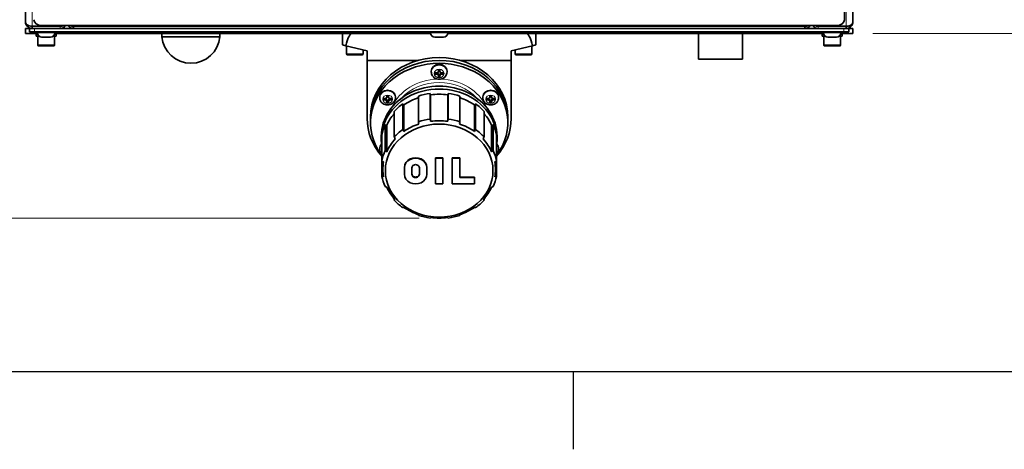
# Model space of a CAD drawing. Header units: millimetres. Extents: x 0 to 5040, y 0 to 3564.
# Tile 3 of 45: x 1345 to 1940, y 73 to 333. Entities that reach past the tile are written whole.
import ezdxf

# ---------------------------------------------------------------- set-up
doc = ezdxf.new("R2010")
doc.units = ezdxf.units.MM
doc.header["$LTSCALE"] = 12
doc.layers.get('0').update_dxf_attribs({"lineweight": 25})
doc.layers.add('Geometria schizzo (ISO)', color=7, linetype='Continuous', lineweight=25)
doc.layers.add('Spigoli visibili(ISO)', color=7, linetype='Continuous', lineweight=35)
doc.layers.add('Quote(ISO)', color=7, linetype='Continuous', lineweight=25, true_color=0x80ff00)
doc.layers.add('Spigoli tangenti visibili(ISO)', color=7, linetype='Continuous', lineweight=15, true_color=0x00803f)
doc.styles.add('Corrente-BSI', font='arial.ttf')
doc.dimstyles.new('DEFAULT-ISO', dxfattribs={"dimscale": 12, "dimtxt": 3.5, "dimasz": 2.5, "dimexe": 1, "dimexo": 1, "dimgap": 0.762, "dimtad": 1, "dimtoh": 1, "dimrnd": 1e-08, "dimtxsty": 'Corrente-BSI', "dimcen": 0.09, "dimdle": 10, "dimclrd": 7, "dimclre": 7, "dimclrt": 7, "dimazin": 2, "dimtfac": 0.571429, "dimtmove": 0, "dimatfit": 3, "dimfxl": 1, "dimtolj": 1, "dimlwd": 5, "dimlwe": 5, "dimarcsym": 0})

# ---------------------------------------------------------------- blocks, each defined once
blk = doc.blocks.new('Bordi Bordo di default')
at = {"layer": 'Geometria schizzo (ISO)'}
blk.add_line((140, 10), (140, 6.1), dxfattribs=at)
at = {"layer": 'Geometria schizzo (ISO)', "flags": 128}
blk.add_lwpolyline([(10, 10), (10, 287), (410, 287), (410, 10), (10, 10)], dxfattribs=at)
blk = doc.blocks.new('*D17')
at = {"layer": 'Defpoints', "color": 0, "linetype": 'Continuous', "transparency": 16777216}
for p in [(1348.93, 947.63), (1118.93, 212.98), (1598.93, 212.98)]:
    blk.add_point(p, dxfattribs=at)
at = {"layer": 'Quote(ISO)', "color": 7, "linetype": 'Continuous', "lineweight": 5, "transparency": 16777216}
for p, q in [((1336.93, 947.63), (1106.93, 947.63)), ((1118.93, 917.63), (1118.93, 242.98)), ((1586.93, 212.98), (1106.93, 212.98))]:
    blk.add_line(p, q, dxfattribs=at)
at = {"layer": 'Quote(ISO)', "color": 7, "linetype": 'Continuous', "transparency": 16777216}
for points in [[(1113.93, 917.63), (1123.93, 917.63), (1118.93, 947.63)], [(1113.93, 242.98), (1123.93, 242.98), (1118.93, 212.98)]]:
    blk.add_solid(points, dxfattribs=at)
at = {"layer": 'Quote(ISO)', "color": 7, "linetype": 'Continuous', "lineweight": 9, "transparency": 16777216, "insert": (1066.87, 533.92), "char_height": 42, "attachment_point": 1, "rotation": 90, "style": 'Corrente-BSI'}
blk.add_mtext('\\A1;735', dxfattribs=at)
blk = doc.blocks.new('*D20')
at = {"layer": 'Defpoints', "color": 0, "linetype": 'Continuous', "transparency": 16777216}
for p in [(1848.93, 947.63), (2040.93, 947.63), (1848.93, 324.63)]:
    blk.add_point(p, dxfattribs=at)
at = {"layer": 'Quote(ISO)', "color": 7, "linetype": 'Continuous', "lineweight": 5, "transparency": 16777216}
for p, q in [((1860.93, 947.63), (2052.93, 947.63)), ((2040.93, 354.63), (2040.93, 917.63)), ((1860.93, 324.63), (2052.93, 324.63))]:
    blk.add_line(p, q, dxfattribs=at)
at = {"layer": 'Quote(ISO)', "color": 7, "linetype": 'Continuous', "transparency": 16777216}
for points in [[(2035.93, 917.63), (2045.93, 917.63), (2040.93, 947.63)], [(2035.93, 354.63), (2045.93, 354.63), (2040.93, 324.63)]]:
    blk.add_solid(points, dxfattribs=at)
at = {"layer": 'Quote(ISO)', "color": 7, "linetype": 'Continuous', "lineweight": 9, "transparency": 16777216, "insert": (1988.87, 589.62), "char_height": 42, "attachment_point": 1, "rotation": 90, "style": 'Corrente-BSI'}
blk.add_mtext('\\A1;623', dxfattribs=at)

msp = doc.modelspace()

# ---------------------------------------------------------------- linework, layer by layer
at = {"layer": 'Spigoli tangenti visibili(ISO)'}
for p, q in [((1352.932, 601.277), (1352.932, 328.98)), ((1844.932, 328.98), (1844.932, 601.277)), ((1354.432, 325.628), (1354.432, 327.628)), ((1369.932, 328.98), (1369.932, 329.396)), ((1369.932, 327.628), (1369.932, 328.98)), ((1377.932, 329.396), (1377.932, 328.8)), ((1377.932, 328.8), (1819.932, 328.8)), ((1819.932, 328.8), (1819.932, 329.396)), ((1827.932, 329.396), (1827.932, 328.98)), ((1827.932, 328.98), (1827.932, 327.628)), ((1843.432, 327.628), (1843.432, 325.628)), ((1351.932, 324.628), (1351.932, 325.628)), ((1356.182, 324.888), (1366.682, 324.888)), ((1593.682, 324.888), (1604.182, 324.888)), ((1831.182, 324.888), (1841.682, 324.888)), ((1845.932, 325.628), (1845.932, 324.628)), ((1356.432, 317.628), (1366.432, 317.628)), ((1831.432, 317.628), (1841.432, 317.628)), ((1542.932, 312.228), (1552.932, 312.228)), ((1644.932, 312.228), (1654.932, 312.228)), ((1597.432, 299.972), (1597.432, 300.722)), ((1600.432, 299.972), (1600.432, 300.722)), ((1566.255, 284.384), (1566.255, 285.134)), ((1569.255, 284.384), (1569.255, 285.134)), ((1628.609, 284.384), (1628.609, 285.134)), ((1631.609, 284.384), (1631.609, 285.134))]:
    msp.add_line(p, q, dxfattribs=at)
for centre, major_axis, start_param, end_param in [((1598.932, 301.305), (-4.75, 0), 3.1415927, 6.2831853), ((1598.932, 270.628), (-30.5, 0), 4.7421642, 5.9201688), ((1598.932, 269.878), (29, 0), 0.6704044, 2.4711883), ((1598.932, 270.628), (30.5, 0), 0.3630166, 1.5410211), ((1567.755, 285.717), (-4.75, 0), 3.1415927, 6.2831853), ((1630.109, 285.717), (-4.75, 0), 3.1415927, 6.2831853), ((1567.755, 254.54), (-4.75, 0), 5.5710441, 6.2831853), ((1630.109, 254.54), (4.75, 0), 0, 0.7121412)]:
    msp.add_ellipse(centre, major_axis=major_axis, ratio=0.8660254, start_param=start_param, end_param=end_param, dxfattribs=at)
for centre in [(1598.932, 300.405), (1567.755, 284.817), (1630.109, 284.817)]:
    msp.add_ellipse(centre, major_axis=(2.95, 0), ratio=0.8660254, dxfattribs=at)
at = {"layer": 'Spigoli visibili(ISO)'}
for p, q in [((1348.932, 331.628), (1348.932, 604.285)), ((1848.932, 604.285), (1848.932, 331.628)), ((1843.932, 591.026), (1843.932, 332.932)), ((1348.932, 331.043), (1348.932, 331.628)), ((1348.975, 331.043), (1348.932, 331.043)), ((1348.932, 327.628), (1351.432, 327.628)), ((1348.932, 327.628), (1348.932, 324.628)), ((1351.432, 327.628), (1352.932, 327.628)), ((1351.432, 327.628), (1351.432, 325.628)), ((1352.346, 327.672), (1352.346, 327.628)), ((1369.932, 328.98), (1352.932, 328.98)), ((1352.932, 328.98), (1352.932, 327.628)), ((1352.932, 327.628), (1369.932, 327.628)), ((1838.932, 329.396), (1358.932, 329.396)), ((1377.932, 327.628), (1369.932, 327.628)), ((1377.932, 327.628), (1377.932, 328.8)), ((1819.932, 327.628), (1377.932, 327.628)), ((1819.932, 328.8), (1819.932, 327.628)), ((1827.932, 327.628), (1819.932, 327.628)), ((1844.932, 328.98), (1827.932, 328.98)), ((1827.932, 327.628), (1844.932, 327.628)), ((1844.932, 328.98), (1844.932, 327.628)), ((1844.932, 327.628), (1846.432, 327.628)), ((1845.518, 327.672), (1845.518, 327.628)), ((1846.432, 327.628), (1848.932, 327.628)), ((1846.432, 325.628), (1846.432, 327.628)), ((1848.889, 331.043), (1848.932, 331.043)), ((1848.932, 331.628), (1848.932, 331.043)), ((1848.932, 324.628), (1848.932, 327.628)), ((1351.932, 324.628), (1348.932, 324.628)), ((1354.432, 325.628), (1351.432, 325.628)), ((1351.932, 324.628), (1356.195, 324.628)), ((1354.432, 325.628), (1843.432, 325.628)), ((1355.432, 324.628), (1355.432, 323.028)), ((1356.983, 323.028), (1355.432, 323.028)), ((1356.182, 324.888), (1356.182, 325.628)), ((1356.432, 317.628), (1356.432, 323.028)), ((1364.122, 322.328), (1358.742, 322.328)), ((1367.432, 323.028), (1365.881, 323.028)), ((1366.432, 317.628), (1366.432, 323.028)), ((1366.669, 324.628), (1593.695, 324.628)), ((1366.682, 324.888), (1366.682, 325.628)), ((1367.432, 324.628), (1367.432, 323.028)), ((1431.432, 324.628), (1431.432, 322.628)), ((1431.432, 322.628), (1466.432, 322.628)), ((1466.432, 322.628), (1466.432, 324.628)), ((1540.432, 317.628), (1540.432, 324.628)), ((1593.682, 324.888), (1593.682, 325.628)), ((1601.622, 322.328), (1596.242, 322.328)), ((1604.169, 324.628), (1831.195, 324.628)), ((1604.182, 324.888), (1604.182, 325.628)), ((1657.432, 317.628), (1657.432, 324.628)), ((1755.732, 309.128), (1755.732, 324.628)), ((1782.132, 309.128), (1782.132, 324.628)), ((1830.432, 324.628), (1830.432, 323.028)), ((1831.983, 323.028), (1830.432, 323.028)), ((1831.182, 324.888), (1831.182, 325.628)), ((1831.432, 317.628), (1831.432, 323.028)), ((1839.122, 322.328), (1833.742, 322.328)), ((1842.432, 323.028), (1840.881, 323.028)), ((1841.432, 317.628), (1841.432, 323.028)), ((1841.669, 324.628), (1845.932, 324.628)), ((1841.682, 324.888), (1841.682, 325.628)), ((1842.432, 324.628), (1842.432, 323.028)), ((1846.432, 325.628), (1843.432, 325.628)), ((1848.932, 324.628), (1845.932, 324.628)), ((1365.832, 317.028), (1357.032, 317.028)), ((1540.432, 317.628), (1542.583, 317.126)), ((1542.583, 317.126), (1555.432, 314.128)), ((1542.932, 312.228), (1542.932, 317.045)), ((1642.432, 314.128), (1655.281, 317.126)), ((1654.932, 312.228), (1654.932, 317.045)), ((1655.281, 317.126), (1657.432, 317.628)), ((1840.832, 317.028), (1832.032, 317.028)), ((1552.332, 311.628), (1543.532, 311.628)), ((1552.932, 312.228), (1552.932, 314.712)), ((1555.432, 308.221), (1555.432, 314.128)), ((1642.432, 314.128), (1642.432, 308.221)), ((1644.932, 312.228), (1644.932, 314.712)), ((1654.332, 311.628), (1645.532, 311.628)), ((1555.432, 273.263), (1555.432, 308.221)), ((1555.432, 308.221), (1585.798, 308.221)), ((1612.066, 308.221), (1642.432, 308.221)), ((1642.432, 308.221), (1642.432, 273.263)), ((1782.132, 309.128), (1755.732, 309.128)), ((1594.182, 301.805), (1594.182, 301.305)), ((1596.432, 300.838), (1596.432, 299.972)), ((1597.432, 300.838), (1596.432, 300.838)), ((1596.432, 300.722), (1597.432, 300.722)), ((1596.432, 299.972), (1597.432, 299.972)), ((1598.432, 302.57), (1598.432, 301.704)), ((1599.432, 302.57), (1598.432, 302.57)), ((1598.432, 299.106), (1598.432, 299.856)), ((1598.432, 299.106), (1598.432, 298.24)), ((1598.432, 298.99), (1599.432, 298.99)), ((1598.432, 298.24), (1599.432, 298.24)), ((1599.432, 301.704), (1599.432, 302.57)), ((1599.432, 299.106), (1599.432, 299.856)), ((1599.432, 298.24), (1599.432, 299.106)), ((1601.432, 300.838), (1600.432, 300.838)), ((1600.432, 300.722), (1601.432, 300.722)), ((1600.432, 299.972), (1601.432, 299.972)), ((1601.432, 299.972), (1601.432, 300.838)), ((1603.682, 301.805), (1603.682, 301.305)), ((1563.005, 286.217), (1563.005, 285.717)), ((1567.255, 286.982), (1567.255, 286.116)), ((1568.255, 286.982), (1567.255, 286.982)), ((1568.255, 286.116), (1568.255, 286.982)), ((1572.505, 286.217), (1572.505, 285.717)), ((1586.389, 286.726), (1586.389, 271.226)), ((1593.77, 287.532), (1593.457, 288.366)), ((1593.457, 288.366), (1593.457, 272.866)), ((1593.77, 287.532), (1593.77, 271.532)), ((1604.407, 288.366), (1604.094, 287.532)), ((1604.094, 287.532), (1604.094, 271.532)), ((1604.407, 288.366), (1604.407, 272.866)), ((1611.475, 286.726), (1611.475, 271.226)), ((1625.359, 286.217), (1625.359, 285.717)), ((1629.609, 286.982), (1629.609, 286.116)), ((1630.609, 286.982), (1629.609, 286.982)), ((1630.609, 286.116), (1630.609, 286.982)), ((1634.859, 286.217), (1634.859, 285.717)), ((1565.255, 285.25), (1565.255, 284.384)), ((1566.255, 285.25), (1565.255, 285.25)), ((1565.255, 285.134), (1566.255, 285.134)), ((1565.255, 284.384), (1566.255, 284.384)), ((1567.255, 283.518), (1567.255, 284.268)), ((1567.255, 283.518), (1567.255, 282.652)), ((1567.255, 283.402), (1568.255, 283.402)), ((1567.255, 282.652), (1568.255, 282.652)), ((1568.255, 283.518), (1568.255, 284.268)), ((1568.255, 282.652), (1568.255, 283.518)), ((1570.255, 285.25), (1569.255, 285.25)), ((1569.255, 285.134), (1570.255, 285.134)), ((1569.255, 284.384), (1570.255, 284.384)), ((1570.255, 284.384), (1570.255, 285.25)), ((1577.659, 281.397), (1576.906, 281.984)), ((1576.906, 281.984), (1576.906, 266.484)), ((1577.659, 281.397), (1577.659, 265.397)), ((1620.958, 281.984), (1620.206, 281.397)), ((1620.206, 281.397), (1620.206, 265.397)), ((1620.958, 281.984), (1620.958, 266.484)), ((1627.609, 285.25), (1627.609, 284.384)), ((1628.609, 285.25), (1627.609, 285.25)), ((1627.609, 285.134), (1628.609, 285.134)), ((1627.609, 284.384), (1628.609, 284.384)), ((1629.609, 283.518), (1629.609, 284.268)), ((1629.609, 283.518), (1629.609, 282.652)), ((1629.609, 283.402), (1630.609, 283.402)), ((1629.609, 282.652), (1630.609, 282.652)), ((1630.609, 283.518), (1630.609, 284.268)), ((1630.609, 282.652), (1630.609, 283.518)), ((1632.609, 285.25), (1631.609, 285.25)), ((1631.609, 285.134), (1632.609, 285.134)), ((1631.609, 284.384), (1632.609, 284.384)), ((1632.609, 284.384), (1632.609, 285.25)), ((1557.432, 274.128), (1557.432, 272.378)), ((1571.732, 277.504), (1571.732, 262.004)), ((1626.132, 277.504), (1626.132, 262.004)), ((1640.432, 274.128), (1640.432, 272.378)), ((1557.432, 272.378), (1557.432, 270.628)), ((1567.248, 269.108), (1566.257, 269.291)), ((1566.257, 269.291), (1566.257, 253.791)), ((1567.248, 269.108), (1567.248, 253.108)), ((1631.608, 269.291), (1630.617, 269.108)), ((1630.617, 269.108), (1630.617, 253.108)), ((1631.608, 269.291), (1631.608, 253.791)), ((1640.432, 272.378), (1640.432, 270.628)), ((1563.932, 260.678), (1563.932, 262.428)), ((1564.363, 263.17), (1564.363, 247.67)), ((1633.501, 263.17), (1633.501, 247.67)), ((1633.932, 260.678), (1633.932, 262.428)), ((1563.005, 255.04), (1563.005, 254.54)), ((1634.859, 255.04), (1634.859, 254.54)), ((1564.363, 247.67), (1564.363, 238.187)), ((1564.932, 242.428), (1564.932, 247.214)), ((1596.674, 249.501), (1596.674, 249.251)), ((1601.19, 249.501), (1596.674, 249.501)), ((1601.19, 249.251), (1596.674, 249.251)), ((1596.674, 249.251), (1596.674, 233.606)), ((1601.19, 249.501), (1601.19, 249.251)), ((1601.19, 233.606), (1601.19, 249.251)), ((1606.835, 249.501), (1606.835, 249.251)), ((1611.351, 249.501), (1606.835, 249.501)), ((1611.351, 249.251), (1606.835, 249.251)), ((1606.835, 249.251), (1606.835, 233.606)), ((1611.351, 249.501), (1611.351, 249.251)), ((1611.351, 237.517), (1611.351, 249.251)), ((1632.932, 242.428), (1632.932, 247.214)), ((1633.501, 247.67), (1633.501, 238.187)), ((1577.932, 243.635), (1577.932, 243.385)), ((1577.932, 243.385), (1577.932, 239.471)), ((1582.447, 243.385), (1582.447, 239.471)), ((1586.963, 239.471), (1586.963, 243.385)), ((1591.477, 243.635), (1591.477, 243.385)), ((1591.477, 239.471), (1591.477, 243.385)), ((1596.674, 233.606), (1601.19, 233.606)), ((1606.835, 233.606), (1620.384, 233.606)), ((1620.384, 237.767), (1611.351, 237.767)), ((1620.384, 237.517), (1611.351, 237.517)), ((1620.384, 237.767), (1620.384, 237.517)), ((1620.384, 233.606), (1620.384, 237.517)), ((1571.732, 224.762), (1571.732, 223.853)), ((1626.132, 224.762), (1626.132, 223.853)), ((1586.389, 215.06), (1586.389, 214.631)), ((1611.475, 215.06), (1611.475, 214.631))]:
    msp.add_line(p, q, dxfattribs=at)
for centre, radius, start, end in [((1358.742, 324.888), 2.56, 180, 270), ((1364.122, 324.888), 2.56, 270, 0), ((1448.932, 324.199), 17.57, 185.12754, 354.87246), ((1596.242, 324.888), 2.56, 180, 270), ((1601.622, 324.888), 2.56, 270, 0), ((1833.742, 324.888), 2.56, 180, 270), ((1839.122, 324.888), 2.56, 270, 0), ((1357.032, 317.628), 0.6, 180, 270), ((1365.832, 317.628), 0.6, 270, 0), ((1832.032, 317.628), 0.6, 180, 270), ((1840.832, 317.628), 0.6, 270, 0), ((1543.532, 312.228), 0.6, 180, 270), ((1552.332, 312.228), 0.6, 270, 0), ((1645.532, 312.228), 0.6, 180, 270), ((1654.332, 312.228), 0.6, 270, 0)]:
    msp.add_arc(centre, radius, start, end, dxfattribs=at)
for centre, major_axis, ratio, start_param, end_param in [((1358.932, 332.932), (-5, 0), 0.7071068, 0, 1.5707963), ((1838.932, 332.932), (5, 0), 0.7071068, 4.712389, 6.2831853), ((1546.432, 292.237), (0, 32.445), 0.1849267, 0.057743, 0.6964619), ((1651.432, 292.237), (0, 32.445), 0.1849267, 5.5867234, 6.2254423), ((1598.932, 270.628), (-41.5, 0), 0.8660254, 2.5552866, 6.8694914), ((1598.932, 274.128), (-41.5, 0), 0.8660254, 3.1415927, 6.2831853), ((1598.932, 272.378), (-41.5, 0), 0.8660254, 3.1415927, 6.2831853), ((1598.932, 272.378), (-41.5, 0), 0.8660254, 3.1415927, 6.2831853), ((1598.932, 301.805), (-4.75, 0), 0.8660254, 3.1415927, 6.2831853), ((1597.432, 301.704), (1, 0), 0.8660254, 4.712389, 6.2831853), ((1597.432, 299.856), (1, 0), 0.8660254, 0, 1.5707963), ((1597.432, 299.106), (1, 0), 0.8660254, 0, 1.5707963), ((1600.432, 301.704), (-1, 0), 0.8660254, 0, 1.5707963), ((1600.432, 299.856), (-1, 0), 0.8660254, 4.712389, 6.2831853), ((1600.432, 299.106), (-1, 0), 0.8660254, 4.712389, 6.2831853), ((1598.932, 260.678), (35, 0), 0.8660254, 6.1261057, 9.5818576), ((1598.932, 262.428), (35, 0), 0.8660254, 0, 3.1415927), ((1567.755, 286.217), (-4.75, 0), 0.8660254, 3.1415927, 6.2831853), ((1566.255, 286.116), (1, 0), 0.8660254, 4.712389, 6.2831853), ((1569.255, 286.116), (-1, 0), 0.8660254, 0, 1.5707963), ((1598.932, 258.428), (-34, 0), 0.8660254, 5.0902231, 5.3884073), ((1598.932, 258.428), (-35, 0), 0.8660254, 4.8694686, 5.0789081), ((1598.932, 258.428), (-34, 0), 0.8660254, 4.5599695, 4.8648085), ((1598.932, 258.428), (-35, 0), 0.8660254, 4.3458698, 4.5553093), ((1598.932, 258.428), (-34, 0), 0.8660254, 4.0363707, 4.3345549), ((1630.109, 286.217), (-4.75, 0), 0.8660254, 3.1415927, 6.2831853), ((1628.609, 286.116), (1, 0), 0.8660254, 4.712389, 6.2831853), ((1631.609, 286.116), (-1, 0), 0.8660254, 0, 1.5707963), ((1566.255, 284.268), (1, 0), 0.8660254, 0, 1.5707963), ((1566.255, 283.518), (1, 0), 0.8660254, 0, 1.5707963), ((1569.255, 284.268), (-1, 0), 0.8660254, 4.712389, 6.2831853), ((1569.255, 283.518), (-1, 0), 0.8660254, 4.712389, 6.2831853), ((1598.932, 258.428), (-35, 0), 0.8660254, 5.3930674, 5.6025069), ((1598.932, 258.428), (-35, 0), 0.8660254, 3.8222711, 4.0317106), ((1628.609, 284.268), (1, 0), 0.8660254, 0, 1.5707963), ((1628.609, 283.518), (1, 0), 0.8660254, 0, 1.5707963), ((1631.609, 284.268), (-1, 0), 0.8660254, 4.712389, 6.2831853), ((1631.609, 283.518), (-1, 0), 0.8660254, 4.712389, 6.2831853), ((1598.932, 258.428), (-34, 0), 0.8660254, 5.6396895, 5.9120061), ((1598.932, 258.428), (34, 0), 0.8660254, 0.3711792, 0.6434958), ((1598.932, 273.263), (-43.5, 0), 0.8660254, 0, 0.6522967), ((1598.932, 258.428), (-35, 0), 0.8660254, 5.9166662, 6.1261057), ((1598.932, 242.428), (34, 0), 0.8660254, 1.9419756, 2.2468146), ((1598.932, 242.928), (35, 0), 0.8660254, 1.727876, 1.9373155), ((1598.932, 242.428), (34, 0), 0.8660254, 1.4183768, 1.7232159), ((1598.932, 242.928), (35, 0), 0.8660254, 1.2042772, 1.4137167), ((1598.932, 242.428), (34, 0), 0.8660254, 0.894778, 1.1996171), ((1598.932, 258.428), (35, 0), 0.8660254, 0.1570796, 0.3665191), ((1598.932, 273.263), (43.5, 0), 0.8660254, 5.6308886, 6.2831853), ((1598.932, 242.928), (35, 0), 0.8660254, 2.2514747, 2.4609142), ((1598.932, 242.928), (35, 0), 0.8660254, 0.6806784, 0.8901179), ((1567.755, 255.04), (-4.75, 0), 0.8660254, 5.5889204, 6.2831853), ((1598.932, 242.428), (-34, 0), 0.8660254, 5.607167, 5.9120061), ((1598.932, 242.428), (34, 0), 0.8660254, 0.3711792, 0.6760183), ((1630.109, 255.04), (4.75, 0), 0.8660254, 0, 0.6942649), ((1598.932, 242.928), (-35, 0), 0.8660254, 5.9166662, 6.1261057), ((1598.932, 242.928), (35, 0), 0.8660254, 0.1570796, 0.3665191), ((1598.932, 242.428), (-34, 0), 0.8660254, 6.1307658, 6.4356048), ((1584.705, 243.635), (6.772, 0), 0.8660254, 0, 3.1415927), ((1584.705, 243.385), (6.772, 0), 0.8660254, 0, 3.1415927), ((1584.705, 243.385), (2.258, 0), 0.8660254, 0, 3.1415927), ((1598.932, 242.428), (34, 0), 0.8660254, 6.1307658, 6.4356048), ((1598.932, 242.928), (-35, 0), 0.8660254, 0.1570796, 0.3665191), ((1584.705, 239.471), (-6.772, 0), 0.8660254, 0, 3.1415927), ((1584.705, 239.721), (-2.258, 0), 0.8660254, 0, 3.1415927), ((1584.705, 239.471), (-2.258, 0), 0.8660254, 0, 3.1415927), ((1598.932, 242.928), (35, 0), 0.8660254, 5.9166662, 6.1261057), ((1598.932, 242.428), (-34, 0), 0.8660254, 0.3711792, 0.6760183), ((1598.932, 242.428), (34, 0), 0.8660254, 5.607167, 5.9120061), ((1598.932, 242.928), (-35, 0), 0.8660254, 0.6806784, 0.8901179), ((1598.932, 242.928), (-35, 0), 0.8660254, 2.2514747, 2.4609142), ((1598.932, 242.428), (-34, 0), 0.8660254, 0.894778, 1.1996171), ((1598.932, 242.928), (-35, 0), 0.8660254, 1.2042772, 1.4137167), ((1598.932, 242.928), (-35, 0), 0.8660254, 1.727876, 1.9373155), ((1598.932, 242.428), (-34, 0), 0.8660254, 1.9419756, 2.2468146), ((1598.932, 242.428), (-34, 0), 0.8660254, 1.4183768, 1.7232159)]:
    msp.add_ellipse(centre, major_axis=major_axis, ratio=ratio, start_param=start_param, end_param=end_param, dxfattribs=at)
msp.add_ellipse((1598.932, 241.678), major_axis=(32.5, 0), ratio=0.8660254, dxfattribs=at)
for points, knots in [([(1348.932, 331.628), (1348.932, 330.355), (1349.582, 329.098), (1350.622, 328.363), (1351.292, 327.889), (1352.111, 327.628), (1352.932, 327.628)], [0, 0, 0, 0, 0.9551001, 0.9551001, 0.9551001, 1.5707963, 1.5707963, 1.5707963, 1.5707963]), ([(1352.932, 328.98), (1351.659, 328.943), (1350.402, 329.367), (1349.667, 330.065), (1349.193, 330.516), (1348.932, 331.071), (1348.932, 331.628)], [0, 0, 0, 0, 0.9551001, 0.9551001, 0.9551001, 1.5707963, 1.5707963, 1.5707963, 1.5707963]), ([(1369.932, 327.628), (1371.202, 327.628), (1372.456, 328.275), (1373.192, 329.31), (1373.212, 329.338), (1373.232, 329.367), (1373.251, 329.396)], [-3.14159265, -3.14159265, -3.14159265, -3.14159265, -2.18902256, -2.18902256, -2.18902256, -2.16284028, -2.16284028, -2.16284028, -2.16284028]), ([(1374.62, 329.4), (1374.888, 328.997), (1375.227, 328.642), (1375.622, 328.363), (1376.292, 327.889), (1377.111, 327.628), (1377.932, 327.628)], [0.59204395, 0.59204395, 0.59204395, 0.59204395, 0.95510012, 0.95510012, 0.95510012, 1.57079633, 1.57079633, 1.57079633, 1.57079633]), ([(1819.932, 327.628), (1821.206, 327.628), (1822.462, 328.279), (1823.198, 329.318), (1823.216, 329.344), (1823.234, 329.37), (1823.251, 329.396)], [0, 0, 0, 0, 0.95510012, 0.95510012, 0.95510012, 0.97875238, 0.97875238, 0.97875238, 0.97875238]), ([(1824.62, 329.4), (1824.886, 329), (1825.222, 328.647), (1825.614, 328.369), (1826.286, 327.891), (1827.108, 327.628), (1827.932, 327.628)], [2.16284028, 2.16284028, 2.16284028, 2.16284028, 2.52336642, 2.52336642, 2.52336642, 3.14159265, 3.14159265, 3.14159265, 3.14159265]), ([(1844.932, 327.628), (1846.206, 327.628), (1847.462, 328.279), (1848.198, 329.318), (1848.672, 329.988), (1848.932, 330.807), (1848.932, 331.628)], [0, 0, 0, 0, 0.9551001, 0.9551001, 0.9551001, 1.5707963, 1.5707963, 1.5707963, 1.5707963]), ([(1848.932, 331.628), (1848.932, 330.764), (1848.282, 329.912), (1847.242, 329.429), (1846.572, 329.117), (1845.753, 328.956), (1844.932, 328.98)], [0, 0, 0, 0, 0.9551001, 0.9551001, 0.9551001, 1.5707963, 1.5707963, 1.5707963, 1.5707963]), ([(1603.682, 301.305), (1603.682, 300.856), (1603.606, 300.407), (1603.31, 299.553), (1603.089, 299.149), (1602.523, 298.413), (1602.173, 298.087), (1601.373, 297.538), (1600.92, 297.322), (1599.954, 297.026), (1599.44, 296.95), (1598.407, 296.951), (1597.887, 297.03), (1596.901, 297.339), (1596.433, 297.567), (1595.608, 298.155), (1595.248, 298.51), (1594.682, 299.303), (1594.469, 299.737), (1594.235, 300.556), (1594.182, 300.93), (1594.182, 301.305)], [3.1415927, 3.1415927, 3.1415927, 3.1415927, 3.4324251, 3.4324251, 3.7294691, 3.7294691, 4.0420241, 4.0420241, 4.3719203, 4.3719203, 4.7136912, 4.7136912, 5.059356, 5.059356, 5.4009731, 5.4009731, 5.7299811, 5.7299811, 6.0405049, 6.0405049, 6.2831853, 6.2831853, 6.2831853, 6.2831853]), ([(1572.505, 285.717), (1572.505, 285.268), (1572.429, 284.819), (1572.133, 283.965), (1571.912, 283.561), (1571.346, 282.825), (1570.996, 282.498), (1570.196, 281.949), (1569.743, 281.733), (1568.777, 281.437), (1568.263, 281.361), (1567.23, 281.363), (1566.71, 281.441), (1565.724, 281.75), (1565.256, 281.979), (1564.431, 282.567), (1564.071, 282.921), (1563.505, 283.715), (1563.292, 284.149), (1563.058, 284.967), (1563.005, 285.342), (1563.005, 285.717)], [3.1415927, 3.1415927, 3.1415927, 3.1415927, 3.4324251, 3.4324251, 3.7294691, 3.7294691, 4.0420241, 4.0420241, 4.3719203, 4.3719203, 4.7136912, 4.7136912, 5.059356, 5.059356, 5.4009731, 5.4009731, 5.7299811, 5.7299811, 6.0405049, 6.0405049, 6.2831853, 6.2831853, 6.2831853, 6.2831853]), ([(1634.859, 285.717), (1634.859, 285.268), (1634.783, 284.819), (1634.487, 283.965), (1634.266, 283.561), (1633.7, 282.825), (1633.35, 282.498), (1632.55, 281.949), (1632.097, 281.733), (1631.131, 281.437), (1630.617, 281.361), (1629.584, 281.363), (1629.064, 281.441), (1628.078, 281.75), (1627.61, 281.979), (1626.785, 282.567), (1626.425, 282.921), (1625.859, 283.715), (1625.646, 284.149), (1625.412, 284.967), (1625.359, 285.342), (1625.359, 285.717)], [3.1415927, 3.1415927, 3.1415927, 3.1415927, 3.4324251, 3.4324251, 3.7294691, 3.7294691, 4.0420241, 4.0420241, 4.3719203, 4.3719203, 4.7136912, 4.7136912, 5.059356, 5.059356, 5.4009731, 5.4009731, 5.7299811, 5.7299811, 6.0405049, 6.0405049, 6.2831853, 6.2831853, 6.2831853, 6.2831853]), ([(1564.363, 251.488), (1564.148, 251.689), (1563.952, 251.911), (1563.505, 252.538), (1563.292, 252.972), (1563.058, 253.79), (1563.005, 254.165), (1563.005, 254.54)], [5.53563476, 5.53563476, 5.53563476, 5.53563476, 5.72998106, 5.72998106, 6.04050493, 6.04050493, 6.28318531, 6.28318531, 6.28318531, 6.28318531]), ([(1634.859, 254.54), (1634.859, 254.091), (1634.783, 253.642), (1634.487, 252.788), (1634.266, 252.384), (1633.842, 251.833), (1633.678, 251.653), (1633.501, 251.488)], [3.14159265, 3.14159265, 3.14159265, 3.14159265, 3.43242513, 3.43242513, 3.72946911, 3.72946911, 3.8891432, 3.8891432, 3.8891432, 3.8891432])]:
    msp.add_open_spline(points, degree=3, knots=knots, dxfattribs=at)
for points in [[(1348.969, 331.093), (1348.945, 331.076), (1348.932, 331.059), (1348.932, 331.043)], [(1352.346, 327.628), (1352.363, 327.628), (1352.38, 327.641), (1352.397, 327.666)], [(1371.847, 329.397), (1371.262, 329.126), (1370.598, 328.98), (1369.932, 328.98)], [(1377.932, 328.8), (1377.261, 328.882), (1376.594, 329.091), (1376.006, 329.401)], [(1821.862, 329.396), (1821.273, 329.087), (1820.603, 328.882), (1819.932, 328.8)], [(1827.932, 328.98), (1827.267, 328.98), (1826.606, 329.131), (1826.021, 329.403)], [(1845.468, 327.665), (1845.485, 327.641), (1845.501, 327.628), (1845.518, 327.628)], [(1848.932, 331.043), (1848.932, 331.059), (1848.919, 331.076), (1848.894, 331.093)], [(1586.6, 269.868), (1586.53, 270.321), (1586.46, 270.773), (1586.389, 271.226)], [(1593.457, 272.866), (1593.561, 272.421), (1593.666, 271.977), (1593.77, 271.532)], [(1604.094, 271.532), (1604.199, 271.977), (1604.303, 272.421), (1604.407, 272.866)], [(1611.475, 271.226), (1611.405, 270.773), (1611.335, 270.321), (1611.265, 269.868)], [(1572.41, 260.852), (1572.184, 261.236), (1571.958, 261.62), (1571.732, 262.004)], [(1576.906, 266.484), (1577.157, 266.122), (1577.408, 265.76), (1577.659, 265.397)], [(1620.206, 265.397), (1620.457, 265.76), (1620.708, 266.122), (1620.958, 266.484)], [(1626.132, 262.004), (1625.906, 261.62), (1625.681, 261.236), (1625.455, 260.852)], [(1566.257, 253.791), (1566.587, 253.563), (1566.917, 253.336), (1567.248, 253.108)], [(1630.617, 253.108), (1630.947, 253.336), (1631.277, 253.563), (1631.608, 253.791)], [(1565.326, 246.899), (1565.005, 247.156), (1564.684, 247.413), (1564.363, 247.67)], [(1633.501, 247.67), (1633.18, 247.413), (1632.859, 247.156), (1632.538, 246.899)], [(1564.363, 238.187), (1564.684, 238.11), (1565.005, 238.034), (1565.326, 237.958)], [(1632.538, 237.958), (1632.859, 238.034), (1633.18, 238.11), (1633.501, 238.187)], [(1567.248, 231.748), (1566.917, 231.854), (1566.587, 231.96), (1566.257, 232.066)], [(1631.608, 232.066), (1631.277, 231.96), (1630.947, 231.854), (1630.617, 231.748)], [(1571.732, 223.853), (1571.958, 223.904), (1572.184, 223.954), (1572.41, 224.005)], [(1625.455, 224.005), (1625.681, 223.954), (1625.906, 223.904), (1626.132, 223.853)], [(1577.659, 219.459), (1577.408, 219.43), (1577.157, 219.401), (1576.906, 219.372)], [(1586.389, 214.631), (1586.46, 214.75), (1586.53, 214.869), (1586.6, 214.989)], [(1611.265, 214.989), (1611.335, 214.869), (1611.405, 214.75), (1611.475, 214.631)], [(1620.958, 219.372), (1620.708, 219.401), (1620.457, 219.43), (1620.206, 219.459)], [(1593.77, 213.325), (1593.666, 213.213), (1593.561, 213.102), (1593.457, 212.991)], [(1604.407, 212.991), (1604.303, 213.102), (1604.199, 213.213), (1604.094, 213.325)]]:
    msp.add_open_spline(points, degree=3, dxfattribs=at)

# ---------------------------------------------------------------- block references
at = {"xscale": 12, "yscale": 12, "zscale": 12}
msp.add_blockref('Bordi Bordo di default', (0, 0), dxfattribs=at)

# ---------------------------------------------------------------- dimensions: what is measured, and where the dimension line sits
at = {"layer": 'Quote(ISO)', "color": 7, "linetype": 'Continuous', "lineweight": 9}
for base, p1, p2, override, picture, middle in [((1118.932, 212.984), (1348.932, 947.628), (1598.932, 212.984), {"dimgap": 0.762, "dimtoh": 0, "dimdec": 0, "dimtol": 0, "dimlim": 0, "dimtp": 0, "dimtm": 0, "dimtdec": 0, "dimtofl": 0, "dimatfit": 1}, '*D17', (1118.932, 580.306)), ((2040.932, 947.628), (1848.932, 324.628), (1848.932, 947.628), {"dimgap": 0.762, "dimtoh": 0, "dimdec": 2, "dimtol": 0, "dimlim": 0, "dimtp": 0, "dimtm": 0, "dimtdec": 2, "dimtofl": 0, "dimatfit": 1}, '*D20', (2040.932, 636.128))]:
    dim = msp.add_linear_dim(base=base, p1=p1, p2=p2, angle=270, dimstyle='DEFAULT-ISO', override=override, dxfattribs=at)
    dim.commit()
    dim.dimension.update_dxf_attribs({"geometry": picture, "text_midpoint": middle, "dimtype": 160})

doc.saveas('drawing.dxf')
